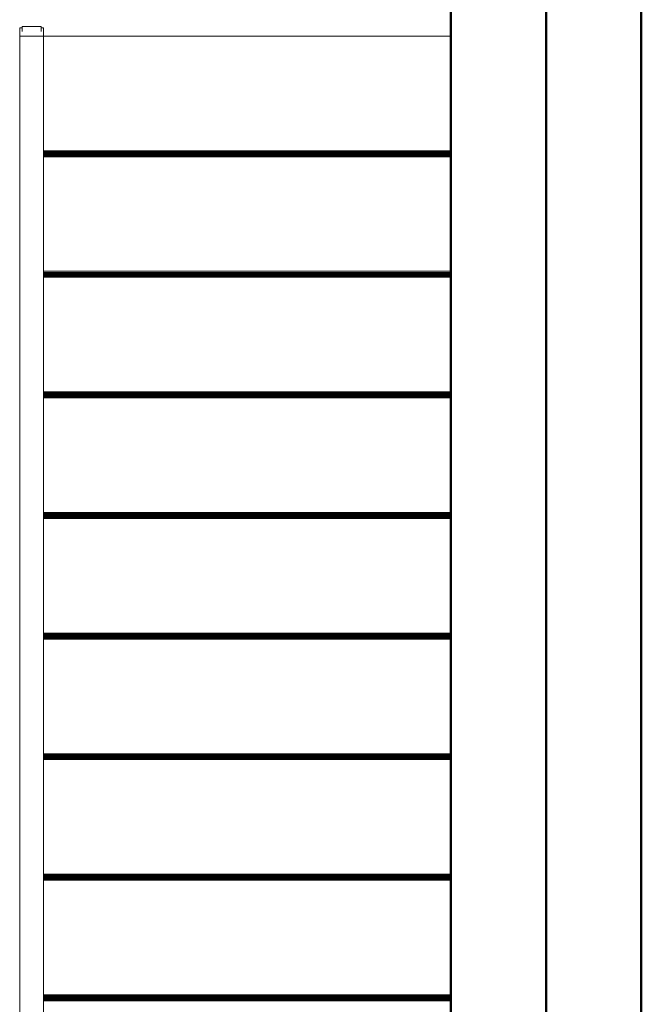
# Model space of a CAD drawing. Header units: millimetres. Extents: x 25703 to 50721, y 2709 to 39176.
# Tile 8 of 65: x 32758 to 34063, y 31584 to 33652. Entities that reach past the tile are written whole.
import ezdxf

# ---------------------------------------------------------------- set-up
doc = ezdxf.new("R2010")
doc.units = ezdxf.units.MM
for name, color, linetype, lineweight in [('A-PART-____-OTLN', 2, 'Continuous', 20), ('A-WALL-____-MCUT', 113, 'Continuous', 50), ('A-WALL-____-OTLN', 113, 'Continuous', 20), ('S-STRS-____-OTLN', 31, 'Continuous', 20), ('Ограждение', 7, 'Continuous', 20)]:
    doc.layers.add(name, color=color, linetype=linetype, lineweight=lineweight)

# ---------------------------------------------------------------- blocks, each defined once
blk = doc.blocks.new('Прямая форма - V line-608712-В_Этаж 02_Вентиляция')
at = {"layer": 'Ограждение', "color": 253}
for p, q in [((-85, -4.4), (-85, 2272.1)), ((-35, -4.4), (-35, 2269.3)), ((-85, -22), (-85, -4.4)), ((-35, -4.4), (-85, -4.4)), ((-35, -22), (-35, -4.4)), ((-80, -22), (-85, -22)), ((-35, -22), (-40, -22))]:
    blk.add_line(p, q, dxfattribs=at)
blk = doc.blocks.new('Прямая форма - Steel - Structural-608713-В_Этаж 02_Вентиляция')
blk.add_blockref('Прямая форма - V line-608712-В_Этаж 02_Вентиляция', (0, 0))
blk = doc.blocks.new('Прямая форма - V line-608728-В_Этаж 02_Вентиляция')
at = {"layer": 'Ограждение', "color": 253}
for p, q in [((-80, -13.9), (-80, -24.4)), ((-40, -13.9), (-40, -24.4)), ((-40, -24.4), (-80, -24.4))]:
    blk.add_line(p, q, dxfattribs=at)
blk = doc.blocks.new('Прямая форма - Steel - Structural-608729-В_Этаж 02_Вентиляция')
blk.add_blockref('Прямая форма - V line-608728-В_Этаж 02_Вентиляция', (0, 0))
blk = doc.blocks.new('Прямая форма - RAILING - 017-608760-В_Этаж 02_Вентиляция')
for name in ['Прямая форма - Steel - Structural-608713-В_Этаж 02_Вентиляция', 'Прямая форма - Steel - Structural-608729-В_Этаж 02_Вентиляция']:
    blk.add_blockref(name, (0, 0))
blk = doc.blocks.new('Family - V line-608783-В_Этаж 02_Вентиляция')
at = {"layer": 'A-PART-____-OTLN', "color": 253}
for p, q in [((-85, -4.4), (-85, 2272.1)), ((-35, -4.4), (-35, 2269.3)), ((-85, -22), (-85, -4.4)), ((-35, -4.4), (-85, -4.4)), ((-35, -22), (-35, -4.4)), ((-80, -22), (-85, -22)), ((-35, -22), (-40, -22))]:
    blk.add_line(p, q, dxfattribs=at)
blk = doc.blocks.new('Family - Steel - Structural-608784-В_Этаж 02_Вентиляция')
blk.add_blockref('Family - V line-608783-В_Этаж 02_Вентиляция', (0, 0))
blk = doc.blocks.new('Family - V line-608807-В_Этаж 02_Вентиляция')
at = {"layer": 'A-PART-____-OTLN', "color": 253}
for p, q in [((-80, -13.9), (-80, -24.4)), ((-40, -13.9), (-40, -24.4)), ((-40, -24.4), (-80, -24.4))]:
    blk.add_line(p, q, dxfattribs=at)
blk = doc.blocks.new('Family - Steel - Structural-608808-В_Этаж 02_Вентиляция')
blk.add_blockref('Family - V line-608807-В_Этаж 02_Вентиляция', (0, 0))
blk = doc.blocks.new('Family - V line-609069-В_Этаж 02_Вентиляция')
at = {"layer": 'S-STRS-____-OTLN', "color": 253}
for p, q in [((-1840, 215), (-1840, 215.2)), ((-985, 215.2), (-1840, 215.2)), ((-1840, 214.4), (-1840, 215)), ((-985, 215), (-1840, 215)), ((-985, 214.4), (-1840, 214.4)), ((-985, 213.5), (-1840, 213.5)), ((-985, 212.3), (-1840, 212.3)), ((-985, 210.7), (-1840, 210.7)), ((-985, 208.9), (-1840, 208.9)), ((-985, 207), (-1840, 207)), ((-985, 204.9), (-1840, 204.9)), ((-985, 202.7), (-1840, 202.7)), ((-985, -38.1), (-1840, -38.1))]:
    blk.add_line(p, q, dxfattribs=at)
blk = doc.blocks.new('Family - Timber - Floor-609070-В_Этаж 02_Вентиляция')
blk.add_blockref('Family - V line-609069-В_Этаж 02_Вентиляция', (0, 0))
blk = doc.blocks.new('Family - V line-609071-В_Этаж 02_Вентиляция')
at = {"layer": 'S-STRS-____-OTLN', "color": 253}
for p, q in [((-1840, 1735), (-1840, 1735.2)), ((-985, 1735.2), (-1840, 1735.2)), ((-1840, 1734.4), (-1840, 1735)), ((-985, 1735), (-1840, 1735)), ((-985, 1734.4), (-1840, 1734.4)), ((-985, 1733.5), (-1840, 1733.5)), ((-985, 1732.3), (-1840, 1732.3)), ((-985, 1730.7), (-1840, 1730.7)), ((-985, 1728.9), (-1840, 1728.9)), ((-985, 1727), (-1840, 1727)), ((-985, 1724.9), (-1840, 1724.9)), ((-985, 1722.7), (-1840, 1722.7))]:
    blk.add_line(p, q, dxfattribs=at)
blk = doc.blocks.new('Family - Timber - Floor-609072-В_Этаж 02_Вентиляция')
blk.add_blockref('Family - V line-609071-В_Этаж 02_Вентиляция', (0, 0))
blk = doc.blocks.new('Family - V line-609081-В_Этаж 02_Вентиляция')
at = {"layer": 'S-STRS-____-OTLN', "color": 253}
for p, q in [((-1840, 1228.3), (-1840, 1228.5)), ((-985, 1228.5), (-1840, 1228.5)), ((-1840, 1227.8), (-1840, 1228.3)), ((-985, 1228.3), (-1840, 1228.3)), ((-985, 1227.8), (-1840, 1227.8)), ((-985, 1226.9), (-1840, 1226.9)), ((-985, 1225.6), (-1840, 1225.6)), ((-985, 1224.1), (-1840, 1224.1)), ((-985, 1222.3), (-1840, 1222.3)), ((-985, 1220.3), (-1840, 1220.3)), ((-985, 1218.2), (-1840, 1218.2)), ((-985, 1216), (-1840, 1216))]:
    blk.add_line(p, q, dxfattribs=at)
blk = doc.blocks.new('Family - Timber - Floor-609082-В_Этаж 02_Вентиляция')
blk.add_blockref('Family - V line-609081-В_Этаж 02_Вентиляция', (0, 0))
blk = doc.blocks.new('Family - V line-609085-В_Этаж 02_Вентиляция')
at = {"layer": 'S-STRS-____-OTLN', "color": 253}
for p, q in [((-1840, 1988.3), (-1840, 1988.5)), ((-985, 1988.5), (-1840, 1988.5)), ((-1840, 1987.8), (-1840, 1988.3)), ((-985, 1988.3), (-1840, 1988.3)), ((-985, 1987.8), (-1840, 1987.8)), ((-985, 1986.9), (-1840, 1986.9)), ((-985, 1985.6), (-1840, 1985.6)), ((-985, 1984.1), (-1840, 1984.1)), ((-985, 1982.3), (-1840, 1982.3)), ((-985, 1980.3), (-1840, 1980.3)), ((-985, 1978.2), (-1840, 1978.2)), ((-985, 1976), (-1840, 1976))]:
    blk.add_line(p, q, dxfattribs=at)
blk = doc.blocks.new('Family - Timber - Floor-609086-В_Этаж 02_Вентиляция')
blk.add_blockref('Family - V line-609085-В_Этаж 02_Вентиляция', (0, 0))
blk = doc.blocks.new('Family - V line-609099-В_Этаж 02_Вентиляция')
at = {"layer": 'S-STRS-____-OTLN', "color": 253}
for p, q in [((-1840, 975), (-1840, 975.2)), ((-985, 975.2), (-1840, 975.2)), ((-1840, 974.4), (-1840, 975)), ((-985, 975), (-1840, 975)), ((-985, 974.4), (-1840, 974.4)), ((-985, 973.5), (-1840, 973.5)), ((-985, 972.3), (-1840, 972.3)), ((-985, 970.7), (-1840, 970.7)), ((-985, 968.9), (-1840, 968.9)), ((-985, 967), (-1840, 967)), ((-985, 964.9), (-1840, 964.9)), ((-985, 962.7), (-1840, 962.7))]:
    blk.add_line(p, q, dxfattribs=at)
blk = doc.blocks.new('Family - Timber - Floor-609100-В_Этаж 02_Вентиляция')
blk.add_blockref('Family - V line-609099-В_Этаж 02_Вентиляция', (0, 0))
blk = doc.blocks.new('Family - V line-609109-В_Этаж 02_Вентиляция')
at = {"layer": 'S-STRS-____-OTLN', "color": 253}
for p, q in [((-1840, 1481.7), (-1840, 1481.9)), ((-985, 1481.9), (-1840, 1481.9)), ((-1840, 1481.1), (-1840, 1481.7)), ((-985, 1481.7), (-1840, 1481.7)), ((-985, 1481.1), (-1840, 1481.1)), ((-985, 1480.2), (-1840, 1480.2)), ((-985, 1478.9), (-1840, 1478.9)), ((-985, 1477.4), (-1840, 1477.4)), ((-985, 1475.6), (-1840, 1475.6)), ((-985, 1473.6), (-1840, 1473.6)), ((-985, 1471.5), (-1840, 1471.5)), ((-985, 1469.4), (-1840, 1469.4))]:
    blk.add_line(p, q, dxfattribs=at)
blk = doc.blocks.new('Family - Timber - Floor-609110-В_Этаж 02_Вентиляция')
blk.add_blockref('Family - V line-609109-В_Этаж 02_Вентиляция', (0, 0))
blk = doc.blocks.new('Family - V line-609111-В_Этаж 02_Вентиляция')
at = {"layer": 'S-STRS-____-OTLN', "color": 253}
for p, q in [((-1840, 468.3), (-1840, 468.5)), ((-985, 468.5), (-1840, 468.5)), ((-1840, 467.8), (-1840, 468.3)), ((-985, 468.3), (-1840, 468.3)), ((-985, 467.8), (-1840, 467.8)), ((-985, 466.9), (-1840, 466.9)), ((-985, 465.6), (-1840, 465.6)), ((-985, 464.1), (-1840, 464.1)), ((-985, 462.3), (-1840, 462.3)), ((-985, 460.3), (-1840, 460.3)), ((-985, 458.2), (-1840, 458.2)), ((-985, 456), (-1840, 456))]:
    blk.add_line(p, q, dxfattribs=at)
blk = doc.blocks.new('Family - Timber - Floor-609112-В_Этаж 02_Вентиляция')
blk.add_blockref('Family - V line-609111-В_Этаж 02_Вентиляция', (0, 0))
blk = doc.blocks.new('Family - V line-609113-В_Этаж 02_Вентиляция')
at = {"layer": 'S-STRS-____-OTLN', "color": 253}
for p, q in [((-1840, 721.7), (-1840, 721.9)), ((-985, 721.9), (-1840, 721.9)), ((-1840, 721.1), (-1840, 721.7)), ((-985, 721.7), (-1840, 721.7)), ((-985, 721.1), (-1840, 721.1)), ((-985, 720.2), (-1840, 720.2)), ((-985, 718.9), (-1840, 718.9)), ((-985, 717.4), (-1840, 717.4)), ((-985, 715.6), (-1840, 715.6)), ((-985, 713.6), (-1840, 713.6)), ((-985, 711.5), (-1840, 711.5)), ((-985, 709.4), (-1840, 709.4))]:
    blk.add_line(p, q, dxfattribs=at)
blk = doc.blocks.new('Family - Timber - Floor-609114-В_Этаж 02_Вентиляция')
blk.add_blockref('Family - V line-609113-В_Этаж 02_Вентиляция', (0, 0))
blk = doc.blocks.new('Family - STAIR - 001-609129-В_Этаж 02_Вентиляция')
for name in ['Family - Timber - Floor-609086-В_Этаж 02_Вентиляция', 'Family - Timber - Floor-609072-В_Этаж 02_Вентиляция', 'Family - Timber - Floor-609110-В_Этаж 02_Вентиляция', 'Family - Timber - Floor-609082-В_Этаж 02_Вентиляция', 'Family - Timber - Floor-609100-В_Этаж 02_Вентиляция', 'Family - Timber - Floor-609114-В_Этаж 02_Вентиляция', 'Family - Timber - Floor-609112-В_Этаж 02_Вентиляция', 'Family - Timber - Floor-609070-В_Этаж 02_Вентиляция']:
    blk.add_blockref(name, (0, 0))
blk = doc.blocks.new('Прямая форма - V line-610729-В_Этаж 02_Вентиляция')
at = {"layer": 'A-WALL-____-MCUT', "color": 9}
for p, q in [((3630, 0), (400, 0)), ((400, -200), (3630, -200))]:
    blk.add_line(p, q, dxfattribs=at)
blk = doc.blocks.new('Прямая форма - SW - 012-610730-В_Этаж 02_Вентиляция')
blk.add_blockref('Прямая форма - V line-610729-В_Этаж 02_Вентиляция', (0, 0))
blk = doc.blocks.new('Прямая форма - V line-611828-В_Этаж 02_Вентиляция')
at = {"layer": 'A-WALL-____-MCUT', "color": 9}
for p, q in [((3630, 200), (400, 200)), ((400, 0), (3630, 0))]:
    blk.add_line(p, q, dxfattribs=at)
blk = doc.blocks.new('Прямая форма - SW - 012-611829-В_Этаж 02_Вентиляция')
blk.add_blockref('Прямая форма - V line-611828-В_Этаж 02_Вентиляция', (0, 0))
blk = doc.blocks.new('V line_ifc_RVT-1-В_Этаж 02_Вентиляция')
at = {"layer": 'A-PART-____-OTLN', "color": 253, "lineweight": 20, "rotation": 180}
for name in ['Family - Steel - Structural-608784-В_Этаж 02_Вентиляция', 'Family - Steel - Structural-608808-В_Этаж 02_Вентиляция']:
    blk.add_blockref(name, (32723.2, 33613.2), dxfattribs=at)
at = {"layer": 'A-WALL-____-OTLN', "color": 253, "lineweight": 20, "rotation": 90}
for name, p in [('Прямая форма - SW - 012-610730-В_Этаж 02_Вентиляция', (33663.2, 30037.6)), ('Прямая форма - SW - 012-611829-В_Этаж 02_Вентиляция', (34063.2, 30037.6))]:
    blk.add_blockref(name, p, dxfattribs=at)
at = {"layer": 'S-STRS-____-OTLN', "color": 253, "lineweight": 20, "rotation": 180}
blk.add_blockref('Family - STAIR - 001-609129-В_Этаж 02_Вентиляция', (31823.2, 33579.5), dxfattribs=at)
at = {"layer": 'Ограждение', "color": 253, "lineweight": 20, "rotation": 180}
blk.add_blockref('Прямая форма - RAILING - 017-608760-В_Этаж 02_Вентиляция', (32723.2, 33613.2), dxfattribs=at)

msp = doc.modelspace()

# ---------------------------------------------------------------- block references
at = {"lineweight": 9}
msp.add_blockref('V line_ifc_RVT-1-В_Этаж 02_Вентиляция', (0, 0), dxfattribs=at)

doc.saveas('drawing.dxf')
